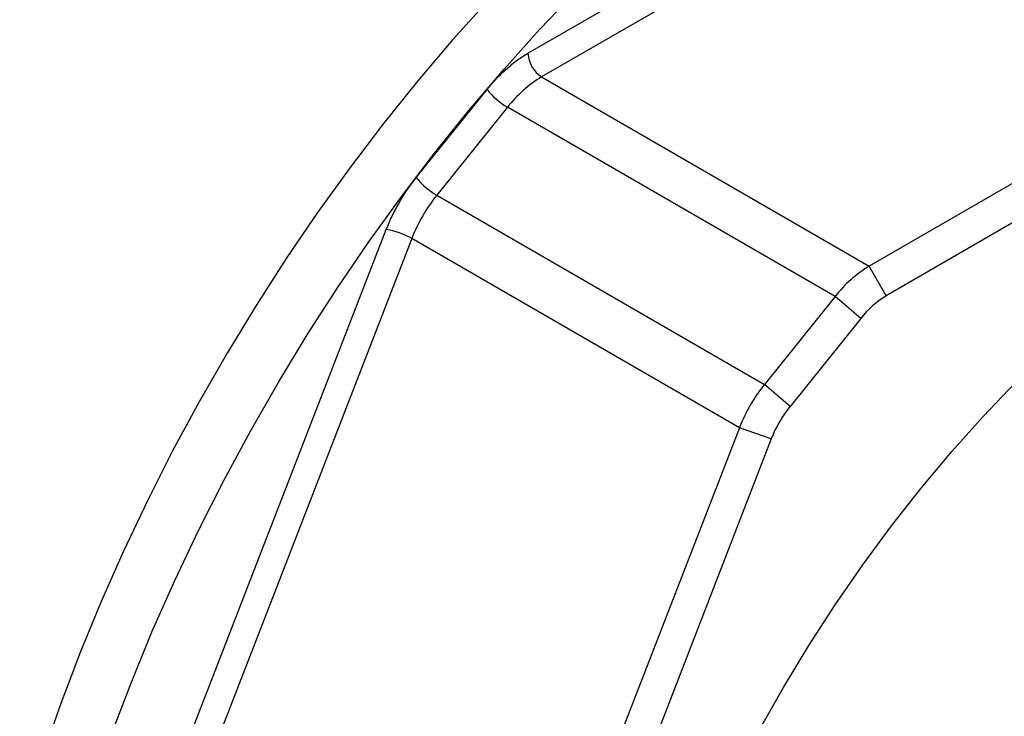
# Model space of a CAD drawing. Header units: millimetres. Extents: x 6 to 273, y 6 to 210.
# Tile 4 of 8: x 222 to 243, y 169 to 183. Entities that reach past the tile are written whole.
import ezdxf

# ---------------------------------------------------------------- set-up
doc = ezdxf.new("R2010")
doc.units = ezdxf.units.MM

msp = doc.modelspace()

# ---------------------------------------------------------------- linework, layer by layer
for p, q in [((232.915, 182.459), (248.108, 191.23)), ((248.391, 190.74), (233.198, 181.969)), ((255.179, 186.821), (239.986, 178.05)), ((255.532, 186.209), (240.339, 177.438)), ((233.198, 181.969), (239.986, 178.05)), ((230.601, 179.884), (232.066, 181.706)), ((232.49, 181.342), (231.026, 179.52)), ((239.279, 177.423), (232.49, 181.342)), ((231.026, 179.52), (237.814, 175.601)), ((222.384, 159.229), (229.98, 178.808)), ((230.508, 178.623), (222.911, 159.044)), ((237.296, 174.704), (230.508, 178.623)), ((240.339, 177.438), (239.986, 178.05)), ((239.279, 177.423), (237.814, 175.601)), ((239.809, 176.968), (239.279, 177.423)), ((239.809, 176.968), (238.344, 175.145)), ((238.344, 175.145), (237.814, 175.601)), ((237.296, 174.704), (229.7, 155.125)), ((237.956, 174.473), (237.296, 174.704)), ((237.956, 174.473), (230.359, 154.893))]:
    msp.add_line(p, q)
at = {"flags": 128}
for points in [[(224.295, 168.378), (224.697, 169.436), (225.131, 170.489), (225.595, 171.538), (226.089, 172.578), (226.612, 173.61), (227.163, 174.629), (227.739, 175.635), (228.342, 176.625), (228.968, 177.597), (229.618, 178.55), (230.289, 179.481), (230.98, 180.389), (231.691, 181.272), (232.419, 182.128), (233.163, 182.955), (233.921, 183.752)], [(232.102, 183.568), (231.358, 182.74), (230.63, 181.884), (229.92, 181.002), (229.228, 180.094), (228.557, 179.163), (227.908, 178.21), (227.281, 177.237), (226.679, 176.247), (226.102, 175.241), (225.552, 174.222), (225.029, 173.191), (224.535, 172.15), (224.07, 171.102), (223.637, 170.048), (223.234, 168.991), (222.864, 167.932)], [(237.707, 168.441), (238.206, 169.323), (238.732, 170.19), (239.281, 171.038), (239.854, 171.867), (240.448, 172.673), (241.062, 173.455), (241.694, 174.21), (242.343, 174.936), (243.006, 175.633)]]:
    msp.add_lwpolyline(points, dxfattribs=at)
for centre, radius, start, end in [((233.529, 182.487), 0.615, 182.6055, 237.3945), ((234.543, 179.74), 2.603, 121.1059, 142.0213), ((233.256, 182.662), 1.526, 218.7706, 239.8956), ((231.791, 180.839), 1.526, 218.7706, 239.8956), ((233.693, 177.382), 3.418, 141.2895, 158.7105), ((229.747, 177.299), 1.527, 60.1095, 81.2221), ((241.331, 175.821), 2.603, 121.106, 142.0212), ((241.348, 175.766), 1.952, 121.1058, 142.0215), ((240.481, 173.463), 3.418, 141.2895, 158.7105), ((240.344, 173.542), 2.564, 141.2895, 158.7105)]:
    msp.add_arc(centre, radius, start, end)
for points, knots in [([(232.066, 181.706), (232.099, 181.746), (232.163, 181.825), (232.265, 181.936), (232.369, 182.041), (232.51, 182.172), (232.693, 182.321), (232.841, 182.413), (232.915, 182.459)], [0, 0, 0, 0, 0.125221, 0.249958, 0.374749, 0.500132, 0.749958, 1, 1, 1, 1]), ([(229.98, 178.808), (229.999, 178.856), (230.037, 178.951), (230.102, 179.093), (230.173, 179.233), (230.274, 179.416), (230.413, 179.639), (230.538, 179.802), (230.601, 179.884)], [0, 0, 0, 0, 0.125221, 0.249958, 0.374749, 0.500132, 0.749958, 1, 1, 1, 1]), ([(234.81, 150.672), (235.156, 150.718), (235.862, 150.812), (236.966, 151.108), (238.106, 151.521), (239.262, 152.054), (240.423, 152.699), (241.574, 153.449), (242.706, 154.299), (243.819, 155.244), (244.91, 156.285), (245.973, 157.415), (246.994, 158.62), (247.965, 159.889), (248.877, 161.218), (249.727, 162.597), (250.509, 164.014), (251.237, 165.498), (251.896, 167.045), (252.475, 168.641), (252.96, 170.234), (253.191, 171.277), (253.306, 171.798)], [0, 0, 0, 0, 0.047221, 0.096464, 0.145707, 0.195126, 0.244545, 0.293788, 0.342419, 0.391049, 0.440295, 0.489718, 0.53914, 0.588386, 0.637633, 0.687056, 0.736479, 0.785725, 0.839181, 0.892863, 0.946544, 1, 1, 1, 1]), ([(234.884, 150.51), (234.933, 150.512), (235.333, 150.528), (236.12, 150.675), (237.238, 150.958), (238.381, 151.376), (239.538, 151.909), (240.699, 152.555), (241.855, 153.309), (242.997, 154.17), (244.12, 155.13), (245.216, 156.179), (246.275, 157.31), (247.292, 158.518), (248.26, 159.792), (249.174, 161.123), (250.024, 162.5), (250.803, 163.916), (251.508, 165.361), (252.135, 166.825), (252.703, 168.369), (253.2, 169.986), (253.445, 171.093), (253.568, 171.647)], [0, 0, 0, 0, 0.006809, 0.055812, 0.104641, 0.153469, 0.202473, 0.251476, 0.300305, 0.349135, 0.39814, 0.447145, 0.495976, 0.544804, 0.593807, 0.64281, 0.691639, 0.740469, 0.789473, 0.838477, 0.887307, 0.943653, 1, 1, 1, 1]), ([(235.129, 150.022), (235.37, 150.029), (235.962, 150.046), (236.947, 150.213), (238.068, 150.505), (239.21, 150.925), (240.364, 151.462), (241.523, 152.112), (242.676, 152.87), (243.819, 153.733), (244.944, 154.694), (246.042, 155.744), (247.103, 156.875), (248.119, 158.084), (249.086, 159.36), (249.996, 160.694), (250.841, 162.073), (251.616, 163.492), (252.318, 164.939), (252.942, 166.403), (253.507, 167.94), (254.002, 169.543), (254.245, 170.638), (254.367, 171.185)], [0, 0, 0, 0, 0.032859, 0.080634, 0.12824, 0.175846, 0.223622, 0.271398, 0.319004, 0.366608, 0.414383, 0.462158, 0.509763, 0.557369, 0.605145, 0.652921, 0.700527, 0.748131, 0.795906, 0.843681, 0.891285, 0.945643, 1, 1, 1, 1]), ([(254.628, 171.035), (254.525, 170.561), (254.32, 169.612), (253.897, 168.167), (253.393, 166.717), (252.804, 165.272), (252.135, 163.84), (251.393, 162.432), (250.582, 161.057), (249.75, 159.791), (248.923, 158.646), (248.123, 157.628), (247.316, 156.685), (246.511, 155.816), (245.715, 155.022), (244.93, 154.301), (244.157, 153.647), (243.397, 153.057), (242.653, 152.527), (241.927, 152.055), (241.449, 151.773), (241.213, 151.642), (241.212, 151.641), (241.21, 151.64), (241.207, 151.638), (241.202, 151.635), (241.192, 151.63), (241.173, 151.619), (241.135, 151.598), (241.058, 151.556), (240.885, 151.462), (240.576, 151.299), (240.115, 151.072), (239.573, 150.83), (238.98, 150.593), (238.35, 150.374), (237.652, 150.173), (236.889, 150.004), (236.122, 149.898), (235.557, 149.851), (235.272, 149.858), (235.22, 149.859)], [0, 0, 0, 0, 0.046678, 0.093357, 0.140037, 0.186717, 0.233377, 0.280038, 0.326698, 0.373358, 0.413017, 0.451486, 0.488764, 0.524852, 0.55975, 0.593197, 0.625714, 0.657302, 0.687961, 0.717691, 0.746492, 0.746535, 0.746569, 0.746629, 0.746738, 0.746935, 0.747296, 0.747969, 0.749264, 0.751868, 0.757456, 0.770416, 0.789787, 0.814095, 0.837099, 0.863263, 0.892587, 0.925071, 0.960716, 0.992835, 1, 1, 1, 1]), ([(254.639, 171.035), (254.536, 170.562), (254.328, 169.617), (253.903, 168.175), (253.398, 166.728), (252.811, 165.284), (252.147, 163.853), (251.409, 162.444), (250.602, 161.068), (249.731, 159.734), (248.8, 158.452), (247.819, 157.232), (246.792, 156.082), (245.727, 155.011), (244.632, 154.026), (243.515, 153.13), (242.382, 152.331), (241.242, 151.632), (240.102, 151.041), (238.968, 150.562), (237.85, 150.199), (236.756, 149.961), (235.876, 149.844), (235.379, 149.853), (235.222, 149.855)], [0, 0, 0, 0, 0.046577, 0.093143, 0.139714, 0.186293, 0.232877, 0.279466, 0.326065, 0.372686, 0.419321, 0.465945, 0.512541, 0.559111, 0.605676, 0.652244, 0.698816, 0.745388, 0.791963, 0.838553, 0.885171, 0.931802, 0.978426, 1, 1, 1, 1]), ([(242.676, 151.574), (243.045, 151.802), (243.412, 152.046), (244.145, 152.565), (244.51, 152.841), (245.588, 153.705), (246.289, 154.334), (247.313, 155.356), (247.65, 155.71), (248.313, 156.445), (248.641, 156.827), (249.594, 157.997), (250.193, 158.809), (251.04, 160.076), (251.314, 160.506), (251.844, 161.382), (252.101, 161.83), (252.838, 163.184), (253.28, 164.095), (254.068, 165.933), (254.413, 166.862), (255.004, 168.733), (255.243, 169.659), (255.428, 170.573)], [0, 0, 0, 0, 0.0625, 0.0625, 0.125, 0.125, 0.25, 0.25, 0.3125, 0.3125, 0.375, 0.375, 0.5, 0.5, 0.5625, 0.5625, 0.625, 0.625, 0.75, 0.75, 0.875, 0.875, 1, 1, 1, 1])]:
    msp.add_open_spline(points, degree=3, knots=knots)

doc.saveas('drawing.dxf')
